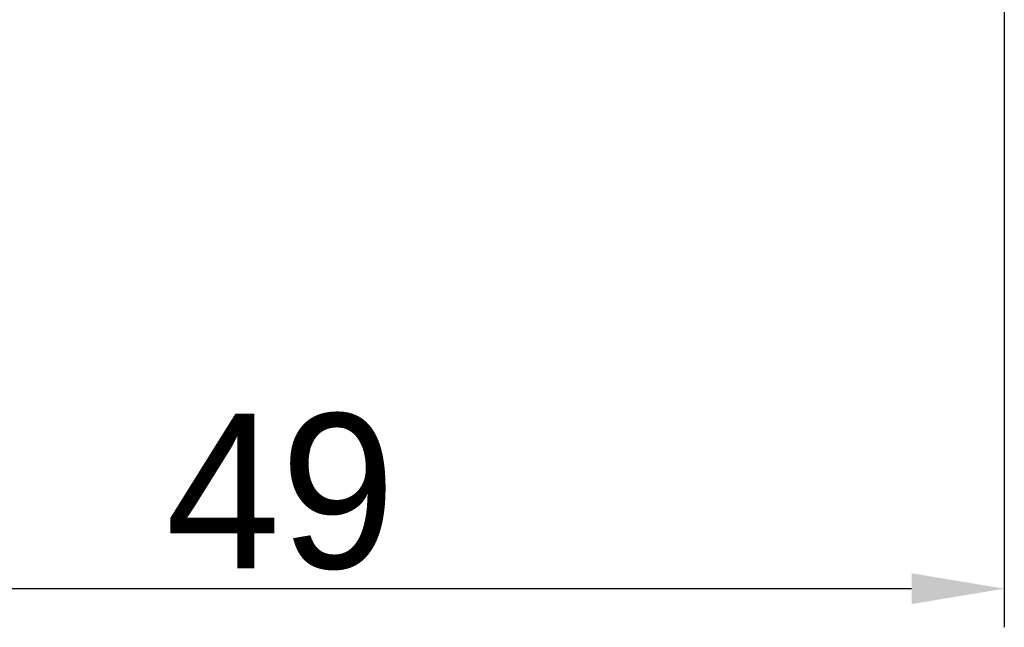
# Model space of a CAD drawing. Extents: x 0 to 427, y -346 to 299.
# Tile 7 of 42: x 146 to 177, y -215 to -196. Entities that reach past the tile are written whole.
import ezdxf

# ---------------------------------------------------------------- set-up
doc = ezdxf.new("R2010")
doc.units = 0
doc.header["$LTSCALE"] = 23.1
doc.header["$MEASUREMENT"] = 0
doc.layers.get('0').update_dxf_attribs({"linetype": 'CONTINUOUS'})
doc.layers.get('Defpoints').update_dxf_attribs({"linetype": 'CONTINUOUS'})
doc.styles.add('文字样式①', font='txt')
doc.dimstyles.new('标准样式（宋体）', dxfattribs={"dimtxt": 5, "dimasz": 3, "dimexe": 1.25, "dimexo": 0.625, "dimtad": 1, "dimtoh": 1, "dimdsep": 46, "dimtxsty": '文字样式①', "dimcen": 0, "dimadec": 0, "dimazin": 0, "dimtfac": 1, "dimtofl": 0, "dimtmove": 0, "dimatfit": 3, "dimfxl": 0, "dimarcsym": 0})

# ---------------------------------------------------------------- blocks, each defined once
blk = doc.blocks.new('*D20')
at = {"color": 0, "lineweight": -2}
for p, q in [((128.468, -195.338), (128.468, -215.324)), ((177.468, -195.338), (177.468, -215.324)), ((131.468, -214.074), (174.468, -214.074))]:
    blk.add_line(p, q, dxfattribs=at)
at = {"color": 0, "lineweight": 9}
for points in [[(131.468, -213.574), (131.468, -214.574), (128.468, -214.074)], [(174.468, -213.574), (174.468, -214.574), (177.468, -214.074)]]:
    blk.add_solid(points, dxfattribs=at)
at = {"layer": 'Defpoints', "color": 0, "lineweight": 9}
for p in [(128.468, -194.713), (177.468, -194.713), (177.468, -214.074)]:
    blk.add_point(p, dxfattribs=at)
at = {"color": 0, "lineweight": 9, "insert": (154.038, -210.949), "char_height": 5, "attachment_point": 5, "style": '文字样式①'}
blk.add_mtext('49', dxfattribs=at)

msp = doc.modelspace()

# ---------------------------------------------------------------- dimensions: what is measured, and where the dimension line sits
at = {"lineweight": 9}
dim = msp.add_linear_dim(base=(177.468, -214.074), p1=(128.468, -194.713), p2=(177.468, -194.713), dimstyle='标准样式（宋体）', dxfattribs=at)
dim.commit()
dim.dimension.update_dxf_attribs({"geometry": '*D20', "text_midpoint": (154.038, -214.074), "dimtype": 160})

doc.saveas('drawing.dxf')
